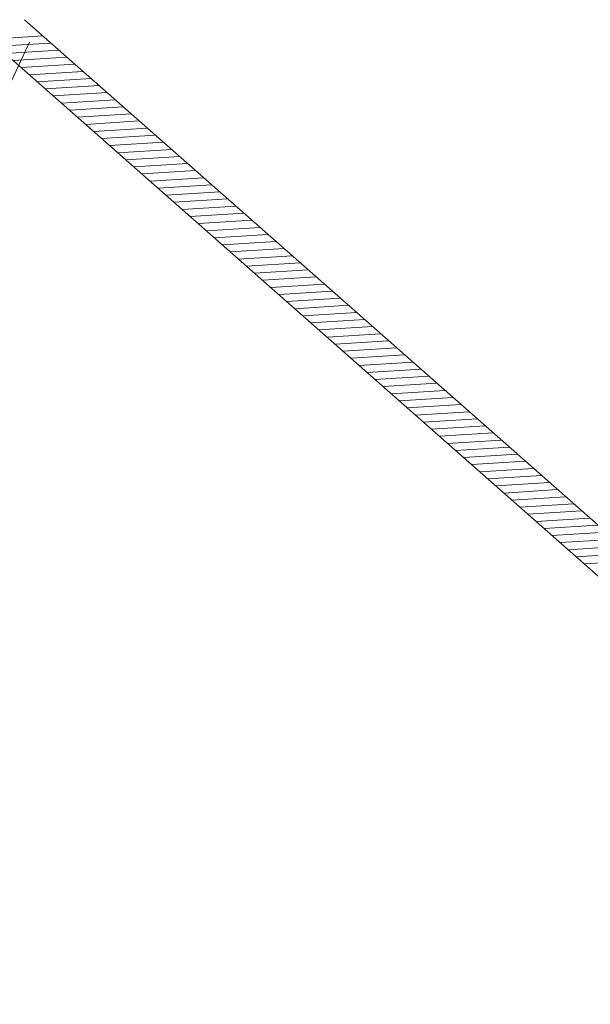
# Model space of a CAD drawing. Header units: metres. Extents: x 5555129 to 5556676, y 5635595 to 5636517.
# Tile 215 of 256: x 5556433 to 5556448, y 5635980 to 5636006. Entities that reach past the tile are written whole.
import ezdxf

# ---------------------------------------------------------------- set-up
doc = ezdxf.new("R2010")
doc.units = ezdxf.units.M
doc.header["$MEASUREMENT"] = 0
doc.layers.add('#zakres', color=7, linetype='Continuous', lineweight=18)

msp = doc.modelspace()

# ---------------------------------------------------------------- linework, layer by layer
at = {"layer": '#zakres', "color": 134, "linetype": 'Continuous', "lineweight": 18}
for p, q in [((5556433.40231, 5636005.98239), (5556461.40231, 5635981.28239)), ((5556416.23059, 5635968.29238), (5556433.52473, 5636005.3962)), ((5556432.4779, 5636005.47107), (5556433.87516, 5636005.55857)), ((5556432.68787, 5636005.28584), (5556434.08514, 5636005.37334)), ((5556432.74078, 5636005.23248), (5556460.74078, 5635980.53248)), ((5556432.89785, 5636005.10061), (5556434.29511, 5636005.18811)), ((5556433.10783, 5636004.91538), (5556434.50509, 5636005.00288)), ((5556433.3178, 5636004.73015), (5556434.71507, 5636004.81765)), ((5556433.52778, 5636004.54492), (5556434.92504, 5636004.63242)), ((5556433.73776, 5636004.3597), (5556435.13502, 5636004.44719)), ((5556433.94773, 5636004.17447), (5556435.345, 5636004.26196)), ((5556434.15771, 5636003.98924), (5556435.55497, 5636004.07673)), ((5556434.36769, 5636003.80401), (5556435.76495, 5636003.8915)), ((5556434.57766, 5636003.61878), (5556435.97493, 5636003.70627)), ((5556434.78764, 5636003.43355), (5556436.1849, 5636003.52104)), ((5556434.99762, 5636003.24832), (5556436.39488, 5636003.33581)), ((5556435.20759, 5636003.06309), (5556436.60486, 5636003.15059)), ((5556435.41757, 5636002.87786), (5556436.81483, 5636002.96536)), ((5556435.62755, 5636002.69263), (5556437.02481, 5636002.78013)), ((5556435.83752, 5636002.5074), (5556437.23479, 5636002.5949)), ((5556436.0475, 5636002.32217), (5556437.44476, 5636002.40967)), ((5556436.25747, 5636002.13694), (5556437.65474, 5636002.22444)), ((5556436.46745, 5636001.95172), (5556437.86471, 5636002.03921)), ((5556436.67743, 5636001.76649), (5556438.07469, 5636001.85398)), ((5556436.8874, 5636001.58126), (5556438.28467, 5636001.66875)), ((5556437.09738, 5636001.39603), (5556438.49464, 5636001.48352)), ((5556437.30736, 5636001.2108), (5556438.70462, 5636001.29829)), ((5556437.51733, 5636001.02557), (5556438.9146, 5636001.11306)), ((5556437.72731, 5636000.84034), (5556439.12457, 5636000.92783)), ((5556437.93729, 5636000.65511), (5556439.33455, 5636000.74261)), ((5556438.14726, 5636000.46988), (5556439.54453, 5636000.55738)), ((5556438.35724, 5636000.28465), (5556439.7545, 5636000.37215)), ((5556438.56722, 5636000.09942), (5556439.96448, 5636000.18692)), ((5556438.77719, 5635999.91419), (5556440.17446, 5636000.00169)), ((5556438.98717, 5635999.72896), (5556440.38443, 5635999.81646)), ((5556439.19715, 5635999.54374), (5556440.59441, 5635999.63123)), ((5556439.40712, 5635999.35851), (5556440.80439, 5635999.446)), ((5556439.6171, 5635999.17328), (5556441.01436, 5635999.26077)), ((5556439.82708, 5635998.98805), (5556441.22434, 5635999.07554)), ((5556440.03705, 5635998.80282), (5556441.43431, 5635998.89031)), ((5556440.24703, 5635998.61759), (5556441.64429, 5635998.70508)), ((5556440.457, 5635998.43236), (5556441.85427, 5635998.51985)), ((5556440.66698, 5635998.24713), (5556442.06424, 5635998.33462)), ((5556440.87696, 5635998.0619), (5556442.27422, 5635998.1494)), ((5556441.08693, 5635997.87667), (5556442.4842, 5635997.96417)), ((5556441.29691, 5635997.69144), (5556442.69417, 5635997.77894)), ((5556441.50689, 5635997.50621), (5556442.90415, 5635997.59371)), ((5556441.71686, 5635997.32098), (5556443.11413, 5635997.40848)), ((5556441.92684, 5635997.13575), (5556443.3241, 5635997.22325)), ((5556442.13682, 5635996.95053), (5556443.53408, 5635997.03802)), ((5556442.34679, 5635996.7653), (5556443.74406, 5635996.85279)), ((5556442.55677, 5635996.58007), (5556443.95403, 5635996.66756)), ((5556442.76675, 5635996.39484), (5556444.16401, 5635996.48233)), ((5556442.97672, 5635996.20961), (5556444.37399, 5635996.2971)), ((5556443.1867, 5635996.02438), (5556444.58396, 5635996.11187)), ((5556443.39668, 5635995.83915), (5556444.79394, 5635995.92664)), ((5556443.60665, 5635995.65392), (5556445.00392, 5635995.74142)), ((5556443.81663, 5635995.46869), (5556445.21389, 5635995.55619)), ((5556444.0266, 5635995.28346), (5556445.42387, 5635995.37096)), ((5556444.23658, 5635995.09823), (5556445.63384, 5635995.18573)), ((5556444.44656, 5635994.913), (5556445.84382, 5635995.0005)), ((5556444.65653, 5635994.72777), (5556446.0538, 5635994.81527)), ((5556444.86651, 5635994.54255), (5556446.26377, 5635994.63004)), ((5556445.07649, 5635994.35732), (5556446.47375, 5635994.44481)), ((5556445.28646, 5635994.17209), (5556446.68373, 5635994.25958)), ((5556445.49644, 5635993.98686), (5556446.8937, 5635994.07435)), ((5556445.70642, 5635993.80163), (5556447.10368, 5635993.88912)), ((5556445.91639, 5635993.6164), (5556447.31366, 5635993.70389)), ((5556446.12637, 5635993.43117), (5556447.52363, 5635993.51866)), ((5556446.33635, 5635993.24594), (5556447.73361, 5635993.33344)), ((5556446.54632, 5635993.06071), (5556447.94359, 5635993.14821)), ((5556446.7563, 5635992.87548), (5556448.15356, 5635992.96298)), ((5556446.96628, 5635992.69025), (5556448.36354, 5635992.77775)), ((5556447.17625, 5635992.50502), (5556448.57352, 5635992.59252)), ((5556447.38623, 5635992.31979), (5556448.78349, 5635992.40729)), ((5556447.5962, 5635992.13456), (5556448.99347, 5635992.22206)), ((5556447.80618, 5635991.94934), (5556449.20344, 5635992.03683)), ((5556448.01616, 5635991.76411), (5556449.41342, 5635991.8516))]:
    msp.add_line(p, q, dxfattribs=at)

doc.saveas('drawing.dxf')
